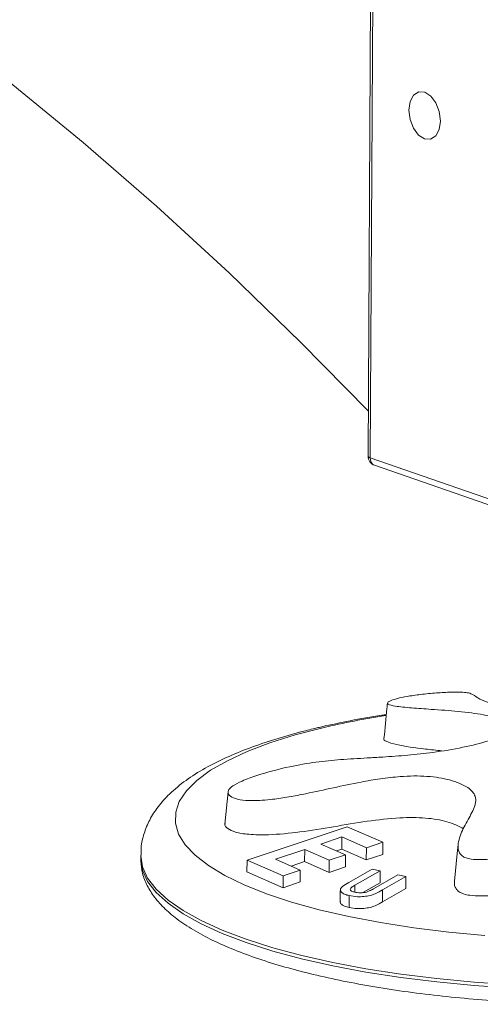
# Model space of a CAD drawing. Header units: millimetres. Extents: x 0 to 420, y 0 to 297.
# Tile 69 of 131: x 283.94 to 285.83, y 79.67 to 83.7. Entities that reach past the tile are written whole.
import ezdxf

# ---------------------------------------------------------------- set-up
doc = ezdxf.new("R2010")
doc.units = ezdxf.units.MM

msp = doc.modelspace()

# ---------------------------------------------------------------- linework, layer by layer
at = {"color": 7, "linetype": 'Continuous', "lineweight": 18}
for p, q in [((285.3909, 86.5907), (285.3666, 81.9161)), ((285.4003, 86.5832), (285.376, 81.9087)), ((285.376, 81.9087), (286.5789, 81.4917)), ((285.3935, 81.8781), (286.5964, 81.4611)), ((284.7934, 80.5424), (284.7806, 80.4101)), ((285.2811, 80.3996), (284.8722, 80.2628)), ((285.427, 80.3362), (285.2811, 80.3996)), ((285.1738, 80.3289), (285.2598, 80.3579)), ((285.274, 80.2847), (285.1738, 80.3289)), ((285.2598, 80.3579), (285.2593, 80.3078)), ((285.2598, 80.3579), (285.3599, 80.3136)), ((285.3599, 80.3136), (285.427, 80.3362)), ((285.427, 80.3362), (285.428, 80.2863)), ((284.4357, 80.2827), (284.4356, 80.2693)), ((284.9881, 80.2662), (285.1076, 80.3066)), ((285.1076, 80.3066), (285.1071, 80.257)), ((285.1076, 80.3066), (285.2077, 80.2624)), ((285.2077, 80.2624), (285.274, 80.2847)), ((285.2379, 80.3006), (285.2593, 80.3078)), ((285.2593, 80.3078), (285.3594, 80.2635)), ((285.274, 80.2847), (285.275, 80.2354)), ((285.3599, 80.3136), (285.3594, 80.2635)), ((285.3594, 80.2635), (285.428, 80.2863)), ((284.8722, 80.2628), (284.8708, 80.2144)), ((284.8722, 80.2628), (285.0193, 80.199)), ((285.0882, 80.2222), (284.9881, 80.2662)), ((285.0513, 80.2384), (285.1071, 80.257)), ((285.1071, 80.257), (285.2072, 80.2129)), ((285.2077, 80.2624), (285.2072, 80.2129)), ((284.8708, 80.2144), (285.0188, 80.1501)), ((285.0193, 80.199), (285.0882, 80.2222)), ((285.0882, 80.2222), (285.0892, 80.1736)), ((285.2072, 80.2129), (285.275, 80.2354)), ((285.3843, 80.2261), (285.2887, 80.1718)), ((285.3125, 80.1599), (285.416, 80.2192)), ((285.416, 80.2192), (285.3843, 80.2261)), ((285.4894, 80.2027), (285.3893, 80.1457)), ((285.416, 80.2192), (285.417, 80.1702)), ((285.521, 80.1953), (285.4894, 80.2027)), ((285.0193, 80.199), (285.0188, 80.1501)), ((285.0188, 80.1501), (285.0892, 80.1736)), ((285.346, 80.1299), (285.417, 80.1702)), ((285.426, 80.1408), (285.521, 80.1953)), ((285.521, 80.1953), (285.522, 80.1463)), ((285.4265, 80.092), (285.522, 80.1463))]:
    msp.add_line(p, q, dxfattribs=at)
at = {"color": 8, "linetype": 'Continuous', "lineweight": 18}
msp.add_line((285.3125, 80.1599), (285.3127, 80.1317), dxfattribs=at)
at = {"color": 7, "linetype": 'Continuous', "lineweight": 18, "flags": 128}
for points in [[(285.3676, 82.1005), (285.092, 82.381), (284.7983, 82.6652), (284.501, 82.9378), (284.2005, 83.1984), (283.8969, 83.447), (283.5906, 83.6832), (283.2819, 83.9069), (282.9709, 84.1178), (282.6579, 84.3159), (282.3433, 84.5009), (282.0272, 84.6727), (281.71, 84.8311), (281.3919, 84.976), (281.0732, 85.1073), (280.7542, 85.2248), (280.435, 85.3285), (280.1161, 85.4183), (279.7977, 85.4941), (279.4799, 85.5558)], [(285.6632, 83.2867), (285.6585, 83.3251), (285.6447, 83.361), (285.6239, 83.389), (285.5993, 83.4048), (285.5746, 83.4061), (285.5536, 83.3925), (285.5395, 83.3663), (285.5344, 83.3313), (285.5391, 83.293), (285.5529, 83.2571), (285.5737, 83.2291), (285.5983, 83.2133), (285.623, 83.212), (285.644, 83.2255), (285.6581, 83.2518), (285.6632, 83.2867)], [(285.7358, 80.3263), (285.7323, 80.2905), (285.7213, 80.1763)]]:
    msp.add_lwpolyline(points, dxfattribs=at)
at = {"color": 8, "linetype": 'Continuous', "lineweight": 18, "flags": 128}
for points in [[(285.376, 81.9087), (285.3716, 81.9105), (285.3686, 81.9126), (285.3669, 81.9147), (285.3666, 81.9161)], [(285.182, 80.8047), (285.0683, 80.775), (284.9645, 80.7425), (284.8717, 80.7073), (284.7905, 80.6698), (284.7216, 80.6303), (284.6656, 80.589), (284.6229, 80.5464), (284.5939, 80.5028), (284.5789, 80.4586), (284.578, 80.4141), (284.5911, 80.3697), (284.6182, 80.3257), (284.659, 80.2826), (284.7132, 80.2406), (284.7804, 80.2002), (284.86, 80.1616), (284.9513, 80.1252), (285.0536, 80.0914), (285.1661, 80.0602), (285.2877, 80.0321), (285.4175, 80.0073), (285.5545, 79.9859), (285.6974, 79.9682), (285.8451, 79.9542)], [(284.4357, 80.2831), (284.4357, 80.2812), (284.4429, 80.235), (284.4641, 80.1891), (284.4991, 80.1439), (284.5476, 80.0996), (284.6092, 80.0567), (284.6835, 80.0154), (284.77, 79.9761), (284.8679, 79.939), (284.9765, 79.9045), (285.095, 79.8728), (285.2225, 79.8441), (285.358, 79.8187), (285.5005, 79.7968), (285.6488, 79.7784), (285.802, 79.7639), (285.9588, 79.7532)], [(284.4356, 80.2693), (284.4356, 80.2677), (284.4429, 80.2216), (284.4641, 80.1757), (284.499, 80.1304), (284.5475, 80.0862), (284.6091, 80.0432), (284.6835, 80.0019), (284.7699, 79.9626), (284.8678, 79.9256), (284.9764, 79.891), (285.0949, 79.8593), (285.2224, 79.8306), (285.3579, 79.8052), (285.5004, 79.7833), (285.6488, 79.765), (285.8019, 79.7504), (285.9587, 79.7397)]]:
    msp.add_lwpolyline(points, dxfattribs=at)
at = {"color": 7, "linetype": 'Continuous', "lineweight": 18}
msp.add_arc((285.4066, 81.9159), 0.04, 179.7022, 250.8801, dxfattribs=at)
at = {"color": 8, "linetype": 'Continuous', "lineweight": 18}
for centre, radius, start, end in [((285.4062, 81.9057), 0.0303, 174.3564, 245.2965), ((285.9807, 77.3963), 3.5007, 98.9235, 103.1884)]:
    msp.add_arc(centre, radius, start, end, dxfattribs=at)
at = {"color": 7, "linetype": 'Continuous', "lineweight": 18}
for points, knots in [([(285.3633, 80.6808), (285.3272, 80.6788), (285.2582, 80.675), (285.1527, 80.665), (285.0347, 80.6442), (284.9306, 80.617), (284.8532, 80.5885), (284.8135, 80.5683), (284.7942, 80.551), (284.7916, 80.5349), (284.8058, 80.5201), (284.8397, 80.5085), (284.8981, 80.5048), (284.969, 80.5101), (285.0436, 80.5212), (285.1271, 80.5374), (285.225, 80.5591), (285.3261, 80.5807), (285.4176, 80.5964), (285.5098, 80.6072), (285.6113, 80.6085), (285.7074, 80.5924), (285.7771, 80.5638), (285.8075, 80.5295), (285.8087, 80.4987), (285.796, 80.4621), (285.7673, 80.4143), (285.7431, 80.3642), (285.7338, 80.323), (285.7366, 80.2976), (285.7506, 80.2803), (285.7669, 80.2713), (285.7933, 80.2656), (285.8363, 80.264), (285.894, 80.2689), (285.9695, 80.2866), (286.0423, 80.3188), (286.11, 80.3602), (286.188, 80.4183), (286.2525, 80.4729), (286.3191, 80.5211), (286.3636, 80.547), (286.4099, 80.5633), (286.4529, 80.5698), (286.4927, 80.5692), (286.5322, 80.5623), (286.5803, 80.5451), (286.624, 80.5148), (286.666, 80.4838), (286.7022, 80.4616), (286.7255, 80.4508), (286.7426, 80.4455), (286.7552, 80.4433), (286.7707, 80.4432), (286.7935, 80.4461), (286.82, 80.4539), (286.8407, 80.4665), (286.8452, 80.4861), (286.8301, 80.5115), (286.8008, 80.5416), (286.7687, 80.5727), (286.7519, 80.599), (286.7623, 80.6172), (286.7854, 80.6277), (286.8321, 80.635), (286.9072, 80.6348), (287.0014, 80.628), (287.1009, 80.618), (287.2003, 80.6069), (287.2867, 80.5978), (287.3473, 80.5938), (287.3808, 80.5942), (287.3979, 80.5964), (287.4058, 80.6014), (287.4055, 80.6095), (287.3967, 80.62), (287.3774, 80.6318), (287.3436, 80.6444), (287.2861, 80.6589), (287.2074, 80.6728), (287.0822, 80.6891), (286.954, 80.6999), (286.8395, 80.7077), (286.7808, 80.714), (286.7512, 80.7209), (286.7349, 80.7271), (286.7253, 80.7338), (286.7229, 80.7399), (286.7279, 80.7461), (286.7467, 80.7525), (286.7804, 80.7578), (286.8637, 80.7668), (286.9615, 80.772), (287.0699, 80.7745), (287.1298, 80.7793), (287.1638, 80.7853), (287.1759, 80.7906), (287.1784, 80.7928), (287.1775, 80.7949), (287.1733, 80.797), (287.1617, 80.801), (287.1306, 80.8087), (287.071, 80.8194), (286.9886, 80.8277), (286.9018, 80.8313), (286.821, 80.8339), (286.7483, 80.8393), (286.6907, 80.8474), (286.642, 80.858), (286.6028, 80.8706), (286.5819, 80.8839), (286.5848, 80.898), (286.6168, 80.9098), (286.6666, 80.9195), (286.7242, 80.9277), (286.7815, 80.9339), (286.8047, 80.9433), (286.7953, 80.9529), (286.7692, 80.962), (286.7292, 80.97), (286.6801, 80.9759), (286.6259, 80.9798), (286.5913, 80.9806), (286.575, 80.981)], [0, 0, 0, 0, 0.013793, 0.026335, 0.039355, 0.05662, 0.065245, 0.072123, 0.077268, 0.082411, 0.090029, 0.097825, 0.105736, 0.116411, 0.124624, 0.133045, 0.147003, 0.160972, 0.170634, 0.180453, 0.194395, 0.208324, 0.223492, 0.235864, 0.243526, 0.251404, 0.268069, 0.284726, 0.293061, 0.301607, 0.305235, 0.308304, 0.311384, 0.316168, 0.323945, 0.331903, 0.345282, 0.358745, 0.372245, 0.399787, 0.41047, 0.421238, 0.428327, 0.433195, 0.4381, 0.442309, 0.447894, 0.4597, 0.47166, 0.477468, 0.481366, 0.483151, 0.484548, 0.485949, 0.488748, 0.493665, 0.498767, 0.50325, 0.51139, 0.521153, 0.530922, 0.540781, 0.545461, 0.550156, 0.555928, 0.566236, 0.578353, 0.59055, 0.60264, 0.614764, 0.622471, 0.62562, 0.628802, 0.630846, 0.633437, 0.638021, 0.641837, 0.645646, 0.652778, 0.663414, 0.674321, 0.698519, 0.710609, 0.716703, 0.719371, 0.722055, 0.724567, 0.726954, 0.729376, 0.733086, 0.739636, 0.746311, 0.77238, 0.782778, 0.793327, 0.802172, 0.80396, 0.805757, 0.806456, 0.807157, 0.808633, 0.812102, 0.819638, 0.830384, 0.841839, 0.853288, 0.861549, 0.867923, 0.874302, 0.882542, 0.89079, 0.898508, 0.911799, 0.922667, 0.933621, 0.948601, 0.95699, 0.965365, 0.974526, 0.980816, 0.987166, 0.993974, 1, 1, 1, 1]), ([(285.9918, 80.8804), (285.986, 80.8807), (285.959, 80.882), (285.9148, 80.8908), (285.8662, 80.9048), (285.819, 80.9224), (285.8035, 80.9374), (285.7818, 80.9465), (285.757, 80.9501), (285.7165, 80.9506), (285.6621, 80.9484), (285.5988, 80.943), (285.5402, 80.9354), (285.4938, 80.9264), (285.4616, 80.9171), (285.4437, 80.9078), (285.4478, 80.8991), (285.4813, 80.8916), (285.5442, 80.8855), (285.6338, 80.8793), (285.7378, 80.8718), (285.8432, 80.8589), (285.9176, 80.8386), (285.953, 80.816), (285.951, 80.7935), (285.9204, 80.7722), (285.8543, 80.7477), (285.7554, 80.7229), (285.6399, 80.7035), (285.5286, 80.6916), (285.4391, 80.6851), (285.3844, 80.682), (285.3633, 80.6808)], [0, 0, 0, 0, 0.007358, 0.033957, 0.082373, 0.131998, 0.187429, 0.208974, 0.224689, 0.240487, 0.263497, 0.287444, 0.310294, 0.329505, 0.348668, 0.369515, 0.389027, 0.417473, 0.459561, 0.502673, 0.559991, 0.617465, 0.673961, 0.721072, 0.748251, 0.77565, 0.806524, 0.851482, 0.898116, 0.936254, 0.975401, 1, 1, 1, 1]), ([(285.446, 80.9056), (285.4453, 80.8984), (285.4407, 80.8498), (285.436, 80.8012), (285.432, 80.7599)], [0, 0, 0, 0, 0.149884, 1, 1, 1, 1]), ([(285.4415, 80.8584), (285.4354, 80.8576), (285.3842, 80.8504), (285.2952, 80.8339), (285.2079, 80.8158), (285.1636, 80.8054), (285.157, 80.8039)], [0, 0, 0, 0, 0.059201, 0.50238, 0.925747, 1, 1, 1, 1]), ([(285.157, 80.8039), (285.1366, 80.7989), (285.0766, 80.7842), (284.983, 80.7573), (284.8793, 80.722), (284.784, 80.6828), (284.6971, 80.6391), (284.6194, 80.5901), (284.5557, 80.5379), (284.5067, 80.4835), (284.4716, 80.4293), (284.4485, 80.373), (284.4364, 80.3237), (284.4371, 80.2937), (284.4374, 80.2834)], [0, 0, 0, 0, 0.050708, 0.148813, 0.247692, 0.347844, 0.449666, 0.553448, 0.658511, 0.743985, 0.82169, 0.894044, 0.963493, 1, 1, 1, 1]), ([(285.4326, 80.7598), (285.4324, 80.7596), (285.4286, 80.7556), (285.4442, 80.7465), (285.4945, 80.7311), (285.581, 80.7197), (285.6466, 80.7124), (285.6691, 80.7099)], [0, 0, 0, 0, 0.008494, 0.134511, 0.361627, 0.781531, 1, 1, 1, 1]), ([(284.7816, 80.4123), (284.7813, 80.4117), (284.7775, 80.4043), (284.7913, 80.3917), (284.8216, 80.3762), (284.8802, 80.3666), (284.9715, 80.3654), (285.092, 80.3774), (285.2257, 80.3996), (285.3606, 80.4225), (285.49, 80.4379), (285.6042, 80.4373), (285.6966, 80.4223), (285.7372, 80.4017), (285.7581, 80.3911)], [0, 0, 0, 0, 0.0047667, 0.0601638, 0.11705, 0.1786301, 0.253363, 0.3628454, 0.481431, 0.6001462, 0.7141907, 0.8075849, 0.9008606, 1, 1, 1, 1]), ([(284.4363, 80.2696), (284.4369, 80.2537), (284.4382, 80.2199), (284.4554, 80.1701), (284.4834, 80.1209), (284.5233, 80.0733), (284.5757, 80.0269), (284.6411, 79.982), (284.7185, 79.9394), (284.8067, 79.8997), (284.9044, 79.8629), (285.0111, 79.8292), (285.1259, 79.7985), (285.2482, 79.771), (285.3773, 79.7466), (285.5124, 79.7256), (285.6525, 79.7079), (285.7968, 79.6938), (285.9443, 79.6832), (286.0941, 79.6762), (286.245, 79.6729), (286.3961, 79.6733), (286.5464, 79.6774), (286.6949, 79.6851), (286.8404, 79.6964), (286.9822, 79.7113), (287.1191, 79.7296), (287.2504, 79.7513), (287.3751, 79.7763), (287.4925, 79.8044), (287.6019, 79.8356), (287.7027, 79.8698), (287.7943, 79.907), (287.8762, 79.9473), (287.9479, 79.991), (288.0089, 80.0386), (288.0556, 80.088), (288.0889, 80.1385), (288.1086, 80.1901), (288.1173, 80.2281), (288.1152, 80.2484), (288.1151, 80.25)], [0, 0, 0, 0, 0.019953, 0.042311, 0.065344, 0.089873, 0.116128, 0.143588, 0.17144, 0.199129, 0.226589, 0.253844, 0.280941, 0.307917, 0.334806, 0.36163, 0.388404, 0.41514, 0.441853, 0.468546, 0.495231, 0.521913, 0.548594, 0.575282, 0.601983, 0.628704, 0.655454, 0.682241, 0.709081, 0.73599, 0.762989, 0.790109, 0.817392, 0.844885, 0.87264, 0.900659, 0.928638, 0.952264, 0.974401, 0.997992, 1, 1, 1, 1]), ([(285.2887, 80.1718), (285.2791, 80.1662), (285.2646, 80.1577), (285.2522, 80.1451), (285.2537, 80.1357), (285.2624, 80.1269), (285.2758, 80.1211), (285.2864, 80.1186), (285.2896, 80.1178)], [0, 0, 0, 0, 0.295905, 0.448274, 0.601785, 0.747683, 0.924489, 1, 1, 1, 1]), ([(285.7215, 80.1762), (285.7212, 80.1752), (285.7189, 80.1651), (285.723, 80.1502), (285.7372, 80.1336), (285.757, 80.1239), (285.7877, 80.1177), (285.8359, 80.1156), (285.8832, 80.1174), (285.9109, 80.1231), (285.9172, 80.1244)], [0, 0, 0, 0, 0.0249025, 0.2473347, 0.3670547, 0.463915, 0.5611196, 0.7073691, 0.9342794, 1, 1, 1, 1]), ([(285.2534, 80.1417), (285.2532, 80.1345), (285.2528, 80.117), (285.2524, 80.0994), (285.2521, 80.089)], [0, 0, 0, 0, 0.406587, 1, 1, 1, 1]), ([(285.2896, 80.1178), (285.3005, 80.1158), (285.3189, 80.1125), (285.3497, 80.1138), (285.3751, 80.1177), (285.4024, 80.1268), (285.4167, 80.1353), (285.426, 80.1408)], [0, 0, 0, 0, 0.235317, 0.395986, 0.555813, 0.708492, 1, 1, 1, 1]), ([(285.3125, 80.1316), (285.3077, 80.1329), (285.2994, 80.1353), (285.2939, 80.1406), (285.2936, 80.1457), (285.2997, 80.1524), (285.3074, 80.1569), (285.3125, 80.1599)], [0, 0, 0, 0, 0.230475, 0.389147, 0.548348, 0.696526, 1, 1, 1, 1]), ([(285.3893, 80.1457), (285.3838, 80.1427), (285.3753, 80.1379), (285.3616, 80.1324), (285.3489, 80.1299), (285.3356, 80.129), (285.323, 80.1295), (285.3157, 80.1309), (285.3125, 80.1316)], [0, 0, 0, 0, 0.289699, 0.448512, 0.582802, 0.716564, 0.87384, 1, 1, 1, 1]), ([(285.426, 80.1408), (285.4261, 80.1268), (285.4263, 80.1105), (285.4264, 80.0942), (285.4265, 80.092)], [0, 0, 0, 0, 0.862653, 1, 1, 1, 1]), ([(285.2533, 80.0932), (285.2532, 80.0911), (285.2529, 80.0861), (285.2616, 80.0784), (285.2748, 80.0725), (285.2856, 80.0699), (285.2888, 80.0691)], [0, 0, 0, 0, 0.194205, 0.48949, 0.847015, 1, 1, 1, 1]), ([(285.2896, 80.1178), (285.2895, 80.1086), (285.2892, 80.0924), (285.2889, 80.0761), (285.2888, 80.0691)], [0, 0, 0, 0, 0.568477, 1, 1, 1, 1]), ([(285.2888, 80.0691), (285.2999, 80.0671), (285.3184, 80.0638), (285.3496, 80.0651), (285.3753, 80.069), (285.4027, 80.0781), (285.4171, 80.0865), (285.4265, 80.092)], [0, 0, 0, 0, 0.236019, 0.397165, 0.557473, 0.710677, 1, 1, 1, 1])]:
    msp.add_open_spline(points, degree=3, knots=knots, dxfattribs=at)

doc.saveas('drawing.dxf')
